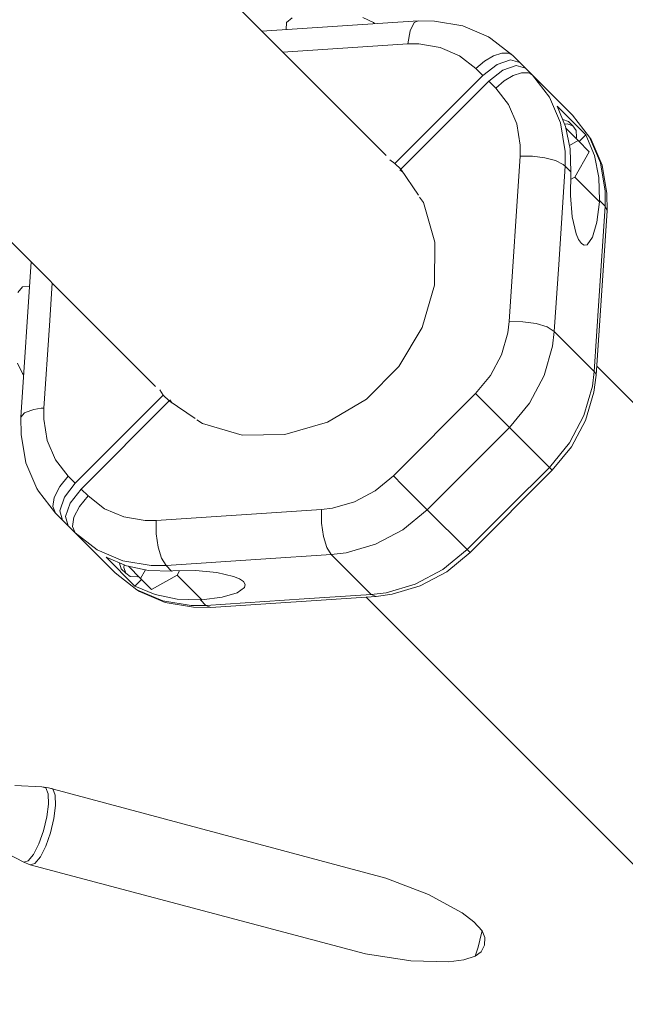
# Model space of a CAD drawing. Header units: inches. Extents: x -32 to 818, y -661 to 218.
# Tile 54 of 110: x 476.564 to 476.822, y 13.635 to 14.055. Entities that reach past the tile are written whole.
import ezdxf

# ---------------------------------------------------------------- set-up
doc = ezdxf.new("R2010")
doc.units = ezdxf.units.IN
doc.header["$LTSCALE"] = 0.01
doc.header["$MEASUREMENT"] = 0
doc.layers.add('_at_zabawki_', color=240, linetype='Continuous', lineweight=5)

# ---------------------------------------------------------------- blocks, each defined once
blk = doc.blocks.new('zw$2CA8')
at = {"layer": '_at_zabawki_'}
for p, q in [((-397.02, 449.53), (-606.49, 659)), ((-704.85, 560.64), (-495.38, 351.17)), ((-380.78, 484.48), (-385.23, 486.55)), ((-361.7, 485.19), (-428.3, 480.81)), ((-417.73, 484.41), (-417.93, 481.49)), ((-415.36, 486.5), (-417.73, 484.41)), ((-380.27, 483.97), (-380.78, 484.48)), ((-365.16, 480.98), (-363.39, 484.46)), ((-363.39, 484.46), (-361.7, 485.19)), ((-354.76, 485.06), (-361.7, 485.19)), ((-342.7, 483.07), (-354.76, 485.06)), ((-331.75, 478.37), (-342.7, 483.07)), ((-366.08, 475.33), (-365.16, 480.98)), ((-330.67, 477.64), (-331.75, 478.37)), ((-419.32, 471.83), (-366.08, 475.33)), ((-366.08, 475.33), (-361.37, 475.37)), ((-361.37, 475.37), (-352.29, 473.88)), ((-321.33, 470.43), (-330.67, 477.64)), ((-352.29, 473.88), (-344.05, 470.33)), ((-344.05, 470.33), (-337.04, 464.93)), ((-333.4, 468.04), (-329.6, 470.29)), ((-329.6, 470.29), (-326.05, 471.46)), ((-326.05, 471.46), (-323.11, 471.41)), ((-323.11, 471.41), (-322.66, 471.27)), ((-322.66, 471.27), (-322.44, 471.18)), ((-322.44, 471.18), (-322.33, 471.13)), ((-322.33, 471.13), (-321.33, 470.43)), ((-318.36, 467.46), (-321.33, 470.43)), ((-337.04, 464.93), (-333.4, 468.04)), ((-334.07, 461.96), (-328.08, 466.58)), ((-328.08, 466.58), (-322.33, 468.59)), ((-319.85, 466.11), (-325.6, 464.1)), ((-322.33, 468.59), (-318.36, 467.46)), ((-315.88, 464.98), (-319.85, 466.11)), ((-315.88, 464.98), (-318.36, 467.46)), ((-371.57, 424.46), (-334.07, 461.96)), ((-334.07, 461.96), (-337.04, 464.93)), ((-325.6, 464.1), (-331.59, 459.48)), ((-324.98, 459.62), (-321.18, 461.87)), ((-321.18, 461.87), (-317.63, 463.04)), ((-317.63, 463.04), (-314.69, 463)), ((-312.91, 462.01), (-315.88, 464.98)), ((-314.69, 463), (-314.24, 462.85)), ((-314.24, 462.85), (-314.02, 462.76)), ((-314.02, 462.76), (-313.92, 462.71)), ((-313.92, 462.71), (-312.91, 462.01)), ((-305.7, 452.67), (-312.91, 462.01)), ((-304.41, 453.5), (-312.91, 462.01)), ((-331.59, 459.48), (-369.09, 421.98)), ((-328.62, 456.51), (-331.59, 459.48)), ((-328.62, 456.51), (-324.98, 459.62)), ((-323.21, 449.5), (-328.62, 456.51)), ((-295.9, 445), (-304.41, 453.5)), ((-375.28, 427.79), (-397.02, 449.53)), ((-319.67, 441.25), (-323.21, 449.5)), ((-300.98, 441.67), (-305.7, 452.67)), ((-302.49, 448.81), (-290.24, 436.57)), ((-298.85, 440.12), (-302.49, 448.81)), ((-288.69, 435.66), (-295.9, 445)), ((-318.17, 432.17), (-319.67, 441.25)), ((-298.98, 429.56), (-300.98, 441.67)), ((-300.04, 443.11), (-300.09, 443.1)), ((-297.56, 442.34), (-300.04, 443.11)), ((-298.18, 441.25), (-299.25, 441.09)), ((-295.7, 440.48), (-298.18, 441.25)), ((-295.7, 440.48), (-297.56, 442.34)), ((-294.31, 438.52), (-295.7, 440.48)), ((-296.88, 430.72), (-298.85, 440.12)), ((-293.52, 434.13), (-298.67, 439.28)), ((-294.18, 435.58), (-294.31, 438.52)), ((-290.24, 436.57), (-293.1, 433.71)), ((-290.24, 436.57), (-286.6, 427.88)), ((-318.22, 427.46), (-318.17, 432.17)), ((-297.16, 432.07), (-293.52, 434.13)), ((-294.36, 434.98), (-294.18, 435.58)), ((-288.8, 429.42), (-293.52, 434.13)), ((-288.69, 435.66), (-283.96, 424.66)), ((-287.96, 434.58), (-288.69, 435.66)), ((-283.26, 423.63), (-287.96, 434.58)), ((-299.04, 423.28), (-298.98, 429.56)), ((-296.66, 420.9), (-296.88, 430.72)), ((-294.93, 418.58), (-288.8, 429.42)), ((-286.6, 427.88), (-284.63, 418.47)), ((-373.81, 425.97), (-371.57, 424.46)), ((-369.09, 421.98), (-371.57, 424.46)), ((-322.85, 357.05), (-318.22, 427.46)), ((-318.22, 427.46), (-312.98, 427.46)), ((-312.98, 427.46), (-307.76, 426.82)), ((-307.76, 426.82), (-303.21, 425.62)), ((-303.21, 425.62), (-299.91, 424)), ((-299.91, 424), (-299.89, 423.99)), ((-299.89, 423.99), (-299.85, 423.96)), ((-299.85, 423.96), (-299.84, 423.95)), ((-299.84, 423.95), (-299.04, 423.28)), ((-283.96, 424.66), (-281.97, 412.55)), ((-369.54, 421.65), (-368.31, 420.82)), ((-369.09, 421.98), (-361.58, 410.85)), ((-368.3, 420.81), (-368.31, 420.82)), ((-301.79, 381.37), (-299.04, 423.28)), ((-296.66, 420.9), (-299.04, 423.28)), ((-296.83, 410.73), (-296.69, 420.34)), ((-296.69, 420.34), (-296.66, 420.9)), ((-281.27, 411.57), (-283.26, 423.63)), ((-296.73, 417.56), (-294.93, 418.58)), ((-294.93, 418.58), (-284.45, 408.09)), ((-284.63, 418.47), (-284.41, 408.65)), ((-281.97, 412.55), (-282.03, 406.27)), ((-281.15, 404.25), (-281.27, 411.57)), ((-361.08, 410.1), (-359.48, 407.73)), ((-359.48, 407.73), (-354.57, 390.84)), ((-296.01, 401.65), (-296.83, 410.73)), ((-284.45, 408.09), (-285.51, 399.41)), ((-284.41, 408.65), (-284.45, 408.09)), ((-282.03, 406.27), (-284.41, 408.65)), ((-285.77, 334.22), (-281.15, 404.25)), ((-284.69, 365.83), (-282.03, 406.27)), ((-282.03, 406.27), (-281.15, 404.25)), ((-294.36, 394.49), (-296.01, 401.65)), ((-285.51, 399.41), (-287.35, 392.99)), ((-293.31, 391.98), (-294.36, 394.49)), ((-354.57, 390.84), (-354.75, 372.61)), ((-292.14, 390.33), (-293.31, 391.98)), ((-290.92, 389.59), (-292.14, 390.33)), ((-287.35, 392.99), (-289.68, 389.8)), ((-289.68, 389.8), (-290.92, 389.59)), ((-526.67, 382.46), (-531.02, 316.29)), ((-303.67, 352.88), (-301.79, 381.37)), ((-518.87, 355.44), (-517.68, 373.47)), ((-530.26, 371.88), (-532.35, 369.5)), ((-527.36, 372.07), (-530.26, 371.88)), ((-354.75, 372.61), (-360.01, 354.49)), ((-286.66, 335.86), (-284.69, 365.83)), ((-323.42, 352.31), (-322.85, 357.05)), ((-317.07, 357.02), (-322.85, 357.05)), ((-311.4, 356.21), (-317.07, 357.02)), ((-521.18, 320.23), (-518.87, 355.44)), ((-360.01, 354.49), (-369.92, 337.88)), ((-306.69, 354.76), (-311.4, 356.21)), ((-303.67, 352.88), (-306.69, 354.76)), ((-304.44, 346.55), (-303.67, 352.88)), ((-303.67, 352.88), (-295.16, 344.37)), ((-495.38, 351.17), (-473.64, 329.43)), ((-326.13, 342.95), (-323.42, 352.31)), ((-308.05, 334.07), (-304.44, 346.55)), ((-295.16, 344.37), (-286.66, 335.86)), ((-330.79, 334.16), (-326.13, 342.95)), ((-532.4, 339.38), (-530.33, 334.93)), ((-369.92, 337.88), (-383.73, 324.07)), ((-287.42, 329.54), (-286.66, 335.86)), ((-286.06, 335.11), (-286.66, 335.86)), ((-231.23, 283.74), (-285.52, 338.03)), ((-530.33, 334.93), (-529.83, 334.43)), ((-337.18, 326.38), (-330.79, 334.16)), ((-314.27, 322.36), (-308.05, 334.07)), ((-286.82, 326.95), (-285.77, 334.22)), ((-285.93, 334.84), (-286.06, 335.11)), ((-285.77, 334.22), (-285.93, 334.84)), ((-470.31, 325.72), (-471.82, 327.96)), ((-291.04, 317.06), (-287.42, 329.54)), ((-507.81, 288.22), (-470.31, 325.72)), ((-467.83, 323.24), (-505.33, 285.74)), ((-470.31, 325.72), (-467.83, 323.24)), ((-456.7, 315.73), (-467.83, 323.24)), ((-466.67, 322.45), (-467.51, 323.69)), ((-383.73, 324.07), (-400.34, 314.16)), ((-372.23, 291.32), (-337.18, 326.38)), ((-333.23, 322.44), (-337.18, 326.38)), ((-290.3, 314.94), (-286.82, 326.95)), ((-529.13, 318.39), (-525.41, 319.67)), ((-525.41, 319.67), (-522.32, 320.14)), ((-522.32, 320.14), (-521.18, 320.23)), ((-521.23, 315.52), (-521.18, 320.23)), ((-466.68, 322.46), (-466.66, 322.45)), ((-329.11, 318.31), (-333.23, 322.44)), ((-322.77, 311.98), (-314.27, 322.36)), ((-531.02, 316.29), (-529.47, 318.19)), ((-531.02, 316.29), (-530.91, 308.9)), ((-529.47, 318.19), (-529.13, 318.39)), ((-519.73, 306.44), (-521.23, 315.52)), ((-453.58, 313.63), (-455.95, 315.23)), ((-325.43, 314.64), (-329.11, 318.31)), ((-322.77, 311.98), (-325.43, 314.64)), ((-297.25, 305.34), (-291.04, 317.06)), ((-296.28, 303.66), (-290.3, 314.94)), ((-436.69, 308.72), (-453.58, 313.63)), ((-400.34, 314.16), (-418.47, 308.9)), ((-340.86, 293.9), (-322.77, 311.98)), ((-322.77, 311.98), (-305.76, 294.97)), ((-530.91, 308.9), (-528.92, 296.85)), ((-516.19, 298.19), (-519.73, 306.44)), ((-418.47, 308.9), (-436.69, 308.72)), ((-305.76, 294.97), (-297.25, 305.34)), ((-304.52, 293.73), (-296.28, 303.66)), ((-510.78, 291.19), (-516.19, 298.19)), ((-528.92, 296.85), (-524.22, 285.9)), ((-357.83, 276.92), (-340.86, 293.9)), ((-339.58, 258.67), (-304.52, 293.73)), ((-322.74, 278), (-305.76, 294.97)), ((-304.52, 293.73), (-305.76, 294.97)), ((-514.45, 286.74), (-510.78, 291.19)), ((-509.29, 289.7), (-510.78, 291.19)), ((-507.81, 288.22), (-509.29, 289.7)), ((-380.01, 284.94), (-372.23, 291.32)), ((-368.29, 287.38), (-372.23, 291.32)), ((-524.22, 285.9), (-523.49, 284.82)), ((-516.78, 282.19), (-514.45, 286.74)), ((-512.43, 282.23), (-507.81, 288.22)), ((-505.33, 285.74), (-509.95, 279.75)), ((-505.33, 285.74), (-502.36, 282.77)), ((-364.17, 283.25), (-368.29, 287.38)), ((-523.49, 284.82), (-516.28, 275.48)), ((-517.43, 278.24), (-516.78, 282.19)), ((-514.44, 276.48), (-512.43, 282.23)), ((-502.36, 282.77), (-506.03, 278.32)), ((-502.36, 282.77), (-495.35, 277.36)), ((-388.8, 280.28), (-380.01, 284.94)), ((-360.49, 279.58), (-364.17, 283.25)), ((-516.28, 275.48), (-517.43, 278.24)), ((-509.95, 279.75), (-511.96, 274)), ((-506.03, 278.32), (-508.36, 273.78)), ((-495.35, 277.36), (-487.1, 273.82)), ((-473.31, 272.37), (-402.9, 276.99)), ((-402.9, 276.99), (-398.16, 277.57)), ((-402.87, 271.22), (-402.9, 276.99)), ((-398.16, 277.57), (-388.8, 280.28)), ((-368.21, 268.41), (-357.83, 276.92)), ((-357.83, 276.92), (-360.49, 279.58)), ((-357.83, 276.92), (-340.82, 259.91)), ((-340.82, 259.91), (-322.74, 278)), ((-516.28, 275.48), (-513.31, 272.51)), ((-513.31, 272.51), (-514.44, 276.48)), ((-511.96, 274), (-510.83, 270.03)), ((-508.36, 273.78), (-509.01, 269.82)), ((-487.1, 273.82), (-478.02, 272.32)), ((-513.31, 272.51), (-510.83, 270.03)), ((-510.83, 270.03), (-507.86, 267.06)), ((-509.01, 269.82), (-507.86, 267.06)), ((-478.02, 272.32), (-473.31, 272.37)), ((-473.28, 266.59), (-473.31, 272.37)), ((-402.06, 265.55), (-402.87, 271.22)), ((-507.86, 267.06), (-498.52, 259.85)), ((-507.86, 267.06), (-490.85, 250.05)), ((-472.47, 260.92), (-473.28, 266.59)), ((-400.61, 260.84), (-402.06, 265.55)), ((-379.92, 262.2), (-368.21, 268.41)), ((-471.02, 256.21), (-472.47, 260.92)), ((-398.73, 257.82), (-400.61, 260.84)), ((-392.4, 258.58), (-379.92, 262.2)), ((-498.52, 259.85), (-487.52, 255.12)), ((-494.67, 256.64), (-485.98, 252.99)), ((-482.42, 244.39), (-494.67, 256.64)), ((-469.14, 253.19), (-471.02, 256.21)), ((-428.7, 255.85), (-398.73, 257.82)), ((-398.73, 257.82), (-392.4, 258.58)), ((-398.73, 257.82), (-381.72, 240.8)), ((-351.2, 251.4), (-340.82, 259.91)), ((-349.51, 250.43), (-339.58, 258.67)), ((-339.58, 258.67), (-340.82, 259.91)), ((-488.95, 254.24), (-488.96, 254.19)), ((-488.96, 254.19), (-488.19, 251.71)), ((-488.19, 251.71), (-486.33, 249.85)), ((-487.52, 255.12), (-475.42, 253.13)), ((-486.94, 253.4), (-487.1, 252.33)), ((-487.1, 252.33), (-486.33, 249.85)), ((-485.98, 252.99), (-476.57, 251.03)), ((-485.13, 252.82), (-479.98, 247.67)), ((-475.42, 253.13), (-469.14, 253.19)), ((-469.14, 253.19), (-428.7, 255.85)), ((-466.75, 250.81), (-469.14, 253.19)), ((-490.85, 250.05), (-481.51, 242.84)), ((-486.33, 249.85), (-484.37, 248.46)), ((-484.37, 248.46), (-481.43, 248.32)), ((-481.43, 248.32), (-480.83, 248.51)), ((-479.98, 247.67), (-477.92, 251.31)), ((-479.98, 247.67), (-475.27, 242.95)), ((-476.57, 251.03), (-466.75, 250.81)), ((-475.27, 242.95), (-464.43, 249.08)), ((-466.75, 250.81), (-466.19, 250.84)), ((-466.19, 250.84), (-456.58, 250.98)), ((-464.43, 249.08), (-463.41, 250.88)), ((-453.94, 238.59), (-464.43, 249.08)), ((-456.58, 250.98), (-447.5, 250.16)), ((-447.5, 250.16), (-440.34, 248.51)), ((-440.34, 248.51), (-437.83, 247.45)), ((-362.91, 245.19), (-351.2, 251.4)), ((-360.79, 244.44), (-349.51, 250.43)), ((-479.56, 247.25), (-482.42, 244.39)), ((-473.73, 240.75), (-482.42, 244.39)), ((-435.65, 243.83), (-438.84, 241.5)), ((-437.83, 247.45), (-436.18, 246.29)), ((-436.18, 246.29), (-435.44, 245.06)), ((-435.44, 245.06), (-435.65, 243.83)), ((-375.39, 241.57), (-362.91, 245.19)), ((-372.8, 240.97), (-360.79, 244.44)), ((-470.51, 238.11), (-481.51, 242.84)), ((-481.51, 242.84), (-480.43, 242.11)), ((-480.43, 242.11), (-469.48, 237.41)), ((-464.33, 238.78), (-473.73, 240.75)), ((-445.27, 239.66), (-453.94, 238.59)), ((-450.04, 235.3), (-379.63, 239.93)), ((-438.84, 241.5), (-445.27, 239.66)), ((-381.72, 240.8), (-410.21, 238.93)), ((-383.87, 239.65), (-329.59, 185.38)), ((-381.72, 240.8), (-375.39, 241.57)), ((-379.63, 239.93), (-381.72, 240.8)), ((-379.63, 239.93), (-372.8, 240.97)), ((-458.4, 236.12), (-470.51, 238.11)), ((-469.48, 237.41), (-457.42, 235.42)), ((-454.51, 238.56), (-464.33, 238.78)), ((-452.12, 236.18), (-458.4, 236.12)), ((-457.42, 235.42), (-450.04, 235.3)), ((-453.94, 238.59), (-454.51, 238.56)), ((-452.12, 236.18), (-454.51, 238.56)), ((-410.21, 238.93), (-452.12, 236.18)), ((-450.04, 235.3), (-452.12, 236.18)), ((-329.59, 185.38), (-210.44, 66.23)), ((-522.11, 158.87), (-533.53, 159.45)), ((-520.42, 158.42), (-522.11, 158.87)), ((-519.16, 158.41), (-522.11, 158.87)), ((-519.42, 155.86), (-520.42, 158.42)), ((-519.23, 151.54), (-519.42, 155.86)), ((-517.43, 157.95), (-519.16, 158.41)), ((-395.58, 125.43), (-519.16, 158.41)), ((-516.41, 155.34), (-517.43, 157.95)), ((-516.22, 150.94), (-516.41, 155.34)), ((-519.9, 146.04), (-519.23, 151.54)), ((-516.9, 145.33), (-516.22, 150.94)), ((-521.32, 140.1), (-519.9, 146.04)), ((-518.35, 139.28), (-516.9, 145.33)), ((-523.3, 134.53), (-521.32, 140.1)), ((-520.37, 133.6), (-518.35, 139.28)), ((-525.58, 130.08), (-523.3, 134.53)), ((-540.76, 132.4), (-529.8, 126.71)), ((-527.85, 127.35), (-525.58, 130.08)), ((-522.7, 129.06), (-520.37, 133.6)), ((-529.8, 126.71), (-527.85, 127.35)), ((-529.8, 126.71), (-527, 125.62)), ((-527, 125.62), (-525.01, 126.27)), ((-525.01, 126.27), (-522.7, 129.06)), ((-527, 125.62), (-384.17, 87.72)), ((-375.53, 120.03), (-395.58, 125.43)), ((-357.26, 113), (-375.53, 120.03)), ((-343, 105.21), (-357.26, 113)), ((-337.93, 101.32), (-343, 105.21)), ((-334.47, 97.59), (-337.93, 101.32)), ((-334.64, 96.6), (-336.09, 90.55)), ((-334.47, 97.59), (-334.64, 96.6)), ((-333.24, 94.65), (-334.47, 97.59)), ((-333.38, 91.45), (-333.24, 94.65)), ((-336.09, 90.55), (-337.39, 86.68)), ((-337.39, 86.68), (-334.86, 88.6)), ((-334.86, 88.6), (-333.38, 91.45)), ((-384.17, 87.72), (-364.83, 84.69)), ((-364.83, 84.69), (-348.58, 84.33)), ((-348.58, 84.33), (-342.25, 85.17)), ((-342.25, 85.17), (-337.39, 86.68))]:
    blk.add_line(p, q, dxfattribs=at)

msp = doc.modelspace()

# ---------------------------------------------------------------- block references
at = {"layer": '_at_zabawki_', "linetype": 'Continuous', "xscale": 0.001, "yscale": 0.001, "zscale": 0.001}
msp.add_blockref('zw$2CA8', (477.09515, 13.56888, 0.00455), dxfattribs=at)

doc.saveas('drawing.dxf')
